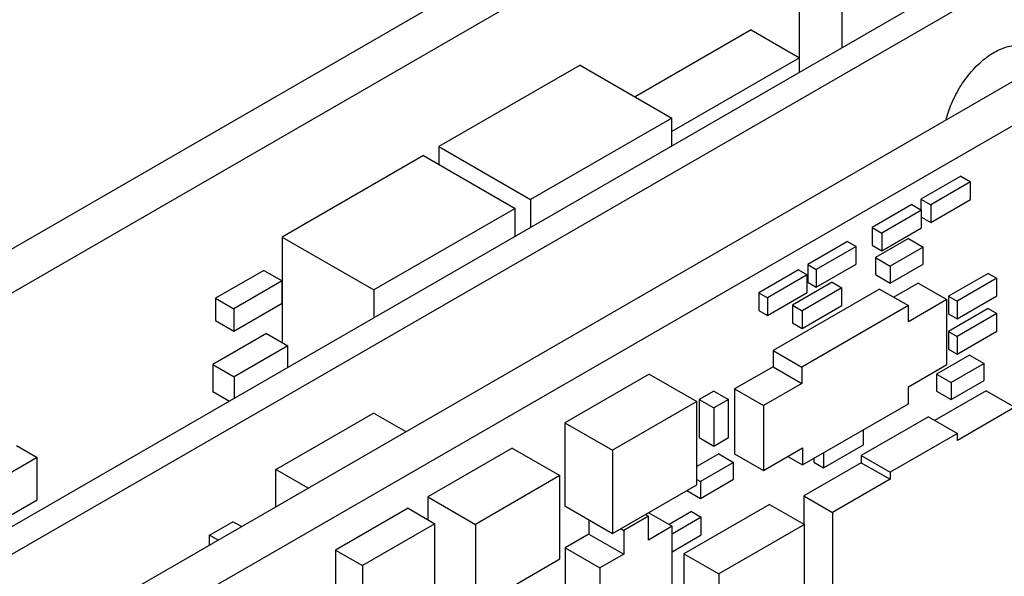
# Model space of a CAD drawing. Header units: inches. Extents: x 0 to 34, y 0 to 22.
# Tile 34 of 84: x 11.2 to 12.4, y 9 to 9.7. Entities that reach past the tile are written whole.
import ezdxf

# ---------------------------------------------------------------- set-up
doc = ezdxf.new("R2010")
doc.units = ezdxf.units.IN
doc.header["$LTSCALE"] = 1.87
doc.header["$MEASUREMENT"] = 0
doc.layers.get('0').update_dxf_attribs({"linetype": 'CONTINUOUS'})

msp = doc.modelspace()

# ---------------------------------------------------------------- linework, layer by layer
at = {"color": 7, "linetype": 'CONTINUOUS'}
for p, q in [((13.3071, 10.6218), (9.2367, 8.2716)), ((13.3509, 10.5965), (9.2805, 8.2463)), ((9.4456, 7.9178), (13.3318, 10.1617)), ((9.4894, 7.8925), (13.3757, 10.1363)), ((10.7629, 8.8317), (12.4182, 9.7875)), ((12.1142, 9.6119), (12.1142, 9.7232)), ((12.163, 9.695), (12.163, 9.6401)), ((12.0583, 9.6607), (11.9243, 9.5833)), ((12.0583, 9.6607), (12.1142, 9.6285)), ((12.1142, 9.6285), (11.9667, 9.5433)), ((11.8607, 9.6201), (11.6973, 9.5258)), ((11.8607, 9.6201), (11.9667, 9.5588)), ((11.9667, 9.5588), (11.8034, 9.4645)), ((11.9667, 9.5268), (11.9667, 9.5588)), ((11.6973, 9.5258), (11.6973, 9.5054)), ((11.6973, 9.5258), (11.8034, 9.4645)), ((11.6797, 9.5156), (11.5163, 9.4212)), ((11.6797, 9.5156), (11.7857, 9.4543)), ((12.3005, 9.4915), (12.2545, 9.4649)), ((12.3005, 9.4915), (12.3118, 9.4849)), ((12.3118, 9.4849), (12.2659, 9.4584)), ((12.3118, 9.4645), (12.3118, 9.4849)), ((11.8034, 9.4645), (11.8034, 9.4325)), ((12.2439, 9.4588), (12.198, 9.4323)), ((12.2439, 9.4588), (12.2552, 9.4523)), ((12.2545, 9.4649), (12.2545, 9.4527)), ((12.2545, 9.4649), (12.2659, 9.4584)), ((12.2659, 9.438), (12.3118, 9.4645)), ((12.2659, 9.4584), (12.2659, 9.438)), ((11.7857, 9.4543), (11.6224, 9.36)), ((11.7857, 9.4223), (11.7857, 9.4543)), ((12.2552, 9.4523), (12.2093, 9.4257)), ((12.2552, 9.4319), (12.2552, 9.4523)), ((12.2552, 9.4441), (12.2659, 9.438)), ((12.198, 9.4323), (12.198, 9.4119)), ((12.198, 9.4323), (12.2093, 9.4257)), ((12.2093, 9.4053), (12.2552, 9.4319)), ((12.2093, 9.4257), (12.2093, 9.4053)), ((11.5163, 9.4212), (11.5163, 9.2992)), ((11.5163, 9.4212), (11.6224, 9.36)), ((12.1697, 9.4159), (12.1237, 9.3894)), ((12.1697, 9.4159), (12.1796, 9.4102)), ((12.198, 9.4119), (12.2093, 9.4053)), ((12.24, 9.4194), (12.2019, 9.3974)), ((12.24, 9.4194), (12.257, 9.4096)), ((12.1796, 9.4102), (12.1336, 9.3837)), ((12.1796, 9.3898), (12.1796, 9.4102)), ((12.257, 9.4096), (12.2188, 9.3876)), ((12.257, 9.39), (12.257, 9.4096)), ((12.1237, 9.3894), (12.1237, 9.369)), ((12.1237, 9.3894), (12.1336, 9.3837)), ((12.1336, 9.3633), (12.1796, 9.3898)), ((12.2019, 9.3974), (12.2019, 9.3778)), ((12.2019, 9.3974), (12.2188, 9.3876)), ((12.2188, 9.368), (12.257, 9.39)), ((11.495, 9.3826), (11.4393, 9.3505)), ((11.495, 9.3826), (11.5162, 9.3704)), ((12.1131, 9.3833), (12.0672, 9.3567)), ((12.123, 9.3776), (12.0771, 9.351)), ((12.1131, 9.3833), (12.123, 9.3776)), ((12.123, 9.3572), (12.123, 9.3776)), ((12.1336, 9.3837), (12.1336, 9.3633)), ((12.2019, 9.3778), (12.2188, 9.368)), ((12.2188, 9.3876), (12.2188, 9.368)), ((12.3323, 9.3792), (12.2864, 9.3527)), ((12.3323, 9.3792), (12.3422, 9.3735)), ((11.5162, 9.3704), (11.4605, 9.3382)), ((11.5162, 9.3446), (11.5162, 9.3704)), ((12.152, 9.369), (12.106, 9.3425)), ((12.1237, 9.369), (12.1336, 9.3633)), ((12.152, 9.369), (12.1633, 9.3625)), ((12.2514, 9.368), (12.2231, 9.3517)), ((12.2514, 9.368), (12.2846, 9.3488)), ((12.3422, 9.3735), (12.2963, 9.347)), ((12.3422, 9.3531), (12.3422, 9.3735)), ((11.6224, 9.36), (11.6224, 9.328)), ((12.0672, 9.3567), (12.0672, 9.3363)), ((12.0672, 9.3567), (12.0771, 9.351)), ((12.0771, 9.3306), (12.123, 9.3572)), ((12.2068, 9.361), (12.0838, 9.29)), ((12.1633, 9.3625), (12.1174, 9.3359)), ((12.1633, 9.3421), (12.1633, 9.3625)), ((12.2068, 9.361), (12.24, 9.3419)), ((11.4393, 9.3505), (11.4393, 9.3248)), ((11.4393, 9.3505), (11.4605, 9.3382)), ((11.4605, 9.3125), (11.5162, 9.3446)), ((12.0771, 9.351), (12.0771, 9.3306)), ((12.106, 9.3425), (12.106, 9.322)), ((12.106, 9.3425), (12.1174, 9.3359)), ((12.2846, 9.3488), (12.24, 9.3231)), ((12.2846, 9.2737), (12.2846, 9.3488)), ((12.2864, 9.3527), (12.2864, 9.3323)), ((12.2864, 9.3527), (12.2963, 9.347)), ((12.2963, 9.3265), (12.3422, 9.3531)), ((12.2963, 9.347), (12.2963, 9.3265)), ((11.4605, 9.3382), (11.4605, 9.3125)), ((12.0672, 9.3363), (12.0771, 9.3306)), ((12.24, 9.3419), (12.117, 9.2708)), ((12.1174, 9.3155), (12.1633, 9.3421)), ((12.1174, 9.3359), (12.1174, 9.3155)), ((12.24, 9.3231), (12.24, 9.3419)), ((12.3323, 9.3384), (12.2864, 9.3119)), ((12.2864, 9.3323), (12.2963, 9.3265)), ((12.3422, 9.3327), (12.2963, 9.3061)), ((12.3323, 9.3384), (12.3422, 9.3327)), ((12.3422, 9.3123), (12.3422, 9.3327)), ((11.4393, 9.3248), (11.4605, 9.3125)), ((12.106, 9.322), (12.1174, 9.3155)), ((11.4983, 9.3096), (11.4361, 9.2737)), ((11.4983, 9.3096), (11.523, 9.2953)), ((12.2864, 9.3119), (12.2864, 9.2914)), ((12.2864, 9.3119), (12.2963, 9.3061)), ((12.2963, 9.2857), (12.3422, 9.3123)), ((12.2963, 9.3061), (12.2963, 9.2857)), ((11.523, 9.2953), (11.4608, 9.2594)), ((11.523, 9.2706), (11.523, 9.2953)), ((12.0838, 9.29), (12.0838, 9.2712)), ((12.0838, 9.29), (12.117, 9.2708)), ((12.2864, 9.2914), (12.2963, 9.2857)), ((12.3108, 9.2847), (12.2726, 9.2627)), ((12.3277, 9.2749), (12.2895, 9.2529)), ((12.3108, 9.2847), (12.3277, 9.2749)), ((12.3277, 9.2553), (12.3277, 9.2749)), ((11.4361, 9.2737), (11.4361, 9.2426)), ((11.4361, 9.2737), (11.4608, 9.2594)), ((11.9406, 9.2628), (11.843, 9.2065)), ((11.9406, 9.2628), (11.9957, 9.231)), ((12.0838, 9.2712), (12.0392, 9.2455)), ((12.0838, 9.2712), (12.117, 9.252)), ((12.117, 9.2708), (12.117, 9.252)), ((12.24, 9.248), (12.2846, 9.2737)), ((12.2726, 9.2627), (12.2726, 9.2431)), ((12.2726, 9.2627), (12.2895, 9.2529)), ((11.4608, 9.2594), (11.4608, 9.2347)), ((12.117, 9.252), (12.0725, 9.2263)), ((12.2895, 9.2333), (12.3277, 9.2553)), ((12.2895, 9.2529), (12.2895, 9.2333)), ((11.4361, 9.2426), (11.4553, 9.2315)), ((12.0152, 9.2431), (11.9982, 9.2333)), ((12.0152, 9.2431), (12.0322, 9.2333)), ((12.0392, 9.2455), (12.0392, 9.1704)), ((12.0392, 9.2455), (12.0725, 9.2263)), ((12.24, 9.2284), (12.24, 9.248)), ((12.3298, 9.2435), (12.2704, 9.2092)), ((12.2726, 9.2431), (12.2895, 9.2333)), ((12.3298, 9.2435), (12.3631, 9.2243)), ((11.9957, 9.231), (11.8982, 9.1747)), ((11.9957, 9.1347), (11.9957, 9.231)), ((11.9982, 9.2333), (11.9982, 9.1892)), ((11.9982, 9.2333), (12.0152, 9.2235)), ((12.0322, 9.2333), (12.0152, 9.2235)), ((12.0322, 9.1892), (12.0322, 9.2333)), ((11.5089, 9.1524), (11.622, 9.2177)), ((11.6595, 9.1961), (11.622, 9.2177)), ((12.0152, 9.2235), (12.0152, 9.1794)), ((12.0725, 9.2263), (12.0725, 9.1512)), ((12.1177, 9.1577), (12.24, 9.2284)), ((12.3631, 9.2243), (12.2966, 9.1859)), ((11.843, 9.2065), (11.843, 9.1102)), ((11.843, 9.2065), (11.8982, 9.1747)), ((12.2634, 9.2133), (12.1856, 9.1684)), ((12.2634, 9.2133), (12.2966, 9.1941)), ((12.1881, 9.1808), (12.1881, 9.1984)), ((11.9982, 9.1892), (12.0152, 9.1794)), ((12.0152, 9.1794), (12.0322, 9.1892)), ((12.2966, 9.1941), (12.2188, 9.1492)), ((12.2966, 9.1859), (12.2966, 9.1941)), ((11.2091, 9.1802), (11.2331, 9.1663)), ((11.7822, 9.1771), (11.6846, 9.1208)), ((11.7822, 9.1771), (11.8373, 9.1453)), ((11.8982, 9.1747), (11.8982, 9.0783)), ((12.0725, 9.1512), (12.1177, 9.1773)), ((12.1177, 9.1773), (12.1177, 9.1577)), ((12.1421, 9.1543), (12.1881, 9.1808)), ((12.1421, 9.1718), (12.1421, 9.1543)), ((11.2331, 9.1663), (11.1483, 9.1173)), ((11.2331, 9.1173), (11.2331, 9.1663)), ((12.0208, 9.1704), (11.9957, 9.1559)), ((12.0378, 9.1606), (11.9996, 9.1385)), ((12.0208, 9.1704), (12.0378, 9.1606)), ((12.0378, 9.141), (12.0378, 9.1606)), ((12.0392, 9.1704), (12.0725, 9.1512)), ((12.1007, 9.1675), (12.1177, 9.1577)), ((12.1856, 9.1602), (12.1191, 9.1218)), ((12.1308, 9.1653), (12.1308, 9.1608)), ((12.1308, 9.1608), (12.1421, 9.1543)), ((12.1856, 9.1684), (12.1856, 9.1602)), ((12.1856, 9.1684), (12.2188, 9.1492)), ((12.1856, 9.1602), (12.2188, 9.141)), ((11.5089, 9.1091), (11.5089, 9.1524)), ((11.5464, 9.1308), (11.5089, 9.1524)), ((12.2188, 9.1492), (12.2188, 9.141)), ((11.8373, 9.1453), (11.7398, 9.0889)), ((11.8373, 9.0489), (11.8373, 9.1453)), ((11.9957, 9.1408), (11.9996, 9.1385)), ((11.9996, 9.1189), (12.0378, 9.141)), ((11.9996, 9.1385), (11.9996, 9.1189)), ((12.2188, 9.141), (12.1524, 9.1026)), ((11.8982, 9.0783), (11.9957, 9.1347)), ((11.9841, 9.1279), (11.9996, 9.1189)), ((11.1483, 9.0683), (11.2331, 9.1173)), ((11.6846, 9.1208), (11.6846, 9.0944)), ((11.6846, 9.1208), (11.7398, 9.0889)), ((12.1191, 9.1218), (12.1191, 9.0891)), ((12.1191, 9.1218), (12.1524, 9.1026)), ((11.6618, 9.1076), (11.5781, 9.0592)), ((11.6618, 9.1076), (11.6929, 9.0896)), ((11.843, 9.1102), (11.8982, 9.0783)), ((11.9894, 9.1036), (11.9636, 9.0887)), ((12.0795, 9.112), (11.9805, 9.0549)), ((11.9894, 9.1036), (12.0007, 9.0971)), ((12.0795, 9.112), (12.1198, 9.0887)), ((11.4325, 9.0765), (11.4594, 9.092)), ((11.4693, 9.0863), (11.4594, 9.092)), ((11.8709, 9.0941), (11.8709, 9.0776)), ((11.9396, 9.0984), (11.9112, 9.082)), ((11.9363, 9.1003), (11.9396, 9.0984)), ((11.9396, 9.0708), (11.9396, 9.0984)), ((11.9399, 9.1024), (11.9671, 9.0867)), ((12.0007, 9.0971), (11.9671, 9.0777)), ((12.0007, 9.0767), (12.0007, 9.0971)), ((12.1524, 9.1026), (12.1524, 8.9018)), ((11.6929, 9.0896), (11.6092, 9.0413)), ((11.6929, 8.9933), (11.6929, 9.0896)), ((11.7398, 9.0889), (11.7398, 8.9926)), ((11.9079, 9.0839), (11.9112, 9.082)), ((11.9112, 9.082), (11.9112, 9.0544)), ((11.9671, 9.0867), (11.9396, 9.0708)), ((11.9671, 9.0044), (11.9671, 9.0867)), ((12.1198, 9.0887), (12.0208, 9.0316)), ((12.1198, 8.9924), (12.1198, 9.0887)), ((11.4325, 9.065), (11.4325, 9.0765)), ((11.4424, 9.0707), (11.4325, 9.0765)), ((11.8709, 9.0776), (11.8433, 9.0617)), ((11.8709, 9.0776), (11.9112, 9.0544)), ((11.9671, 9.0573), (12.0007, 9.0767)), ((11.5781, 9.0592), (11.5781, 8.9629)), ((11.5781, 9.0592), (11.6092, 9.0413)), ((11.8433, 9.0617), (11.8433, 8.9794)), ((11.8433, 9.0617), (11.8836, 9.0385)), ((11.7398, 8.9926), (11.8373, 9.0489)), ((11.9112, 9.0544), (11.8836, 9.0385)), ((11.9805, 9.0549), (11.9805, 8.9936)), ((11.9805, 9.0549), (12.0208, 9.0316)), ((11.6092, 9.0413), (11.6092, 8.9449)), ((11.8836, 9.0385), (11.8836, 8.9562)), ((12.0208, 9.0316), (12.0208, 8.9352))]:
    msp.add_line(p, q, dxfattribs=at)
at = {"color": 3, "linetype": 'CONTINUOUS'}
msp.add_line((10.7905, 8.8158), (12.4458, 9.7716), dxfattribs=at)
msp.add_open_spline([(12.2836, 9.5566), (12.2851, 9.563), (12.2898, 9.5767), (12.3002, 9.5964), (12.314, 9.6148), (12.3297, 9.6295), (12.3463, 9.6394), (12.3589, 9.6428), (12.3654, 9.6429), (12.3664, 9.6429)], degree=3, knots=[0, 0, 0, 0, 0.155167, 0.341149, 0.524622, 0.696068, 0.848183, 0.97812, 1, 1, 1, 1], dxfattribs=at)

doc.saveas('drawing.dxf')
